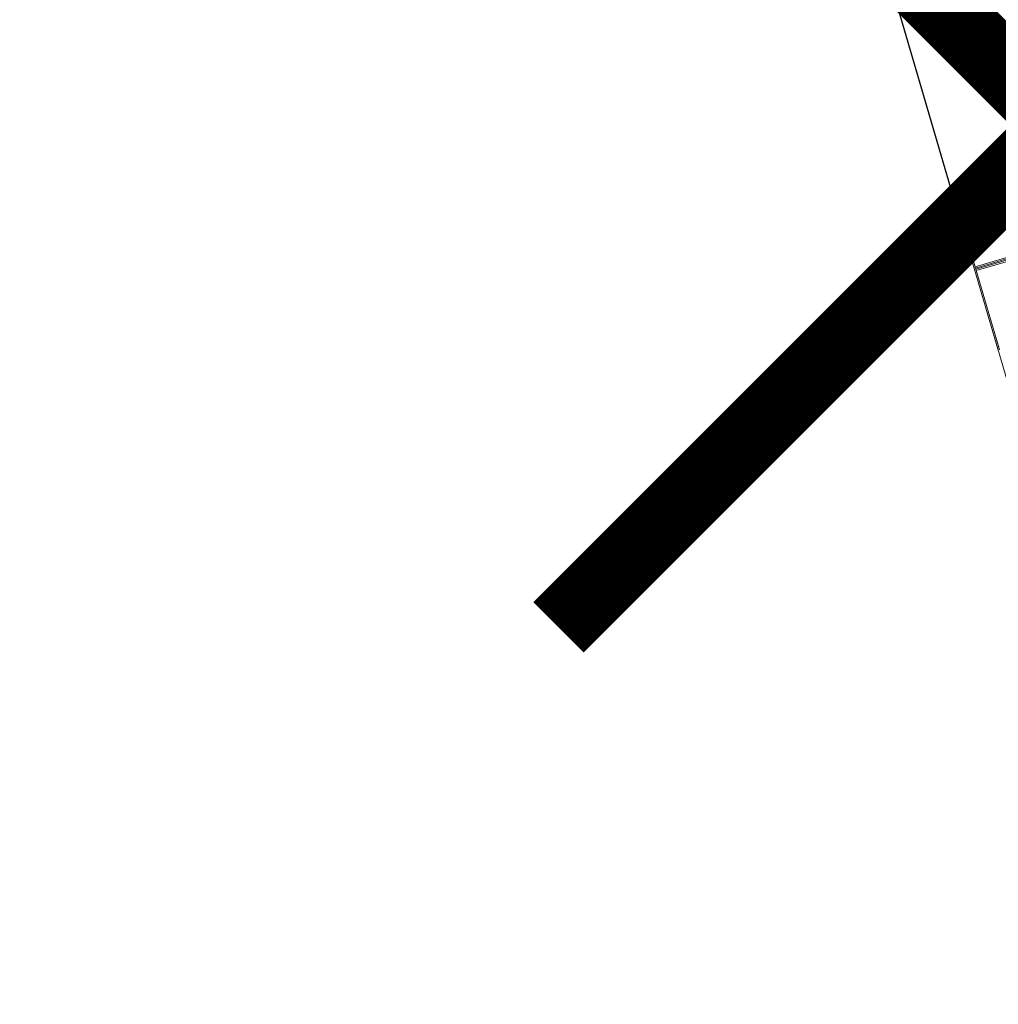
# Model space of a CAD drawing. Header units: metres. Extents: x 228628 to 230733, y 593242 to 595543.
# Tile 25 of 71: x 229978.61 to 229982.06, y 594181.46 to 594184.93. Entities that reach past the tile are written whole.
import ezdxf

# ---------------------------------------------------------------- set-up
doc = ezdxf.new("R2010")
doc.units = ezdxf.units.M
doc.layers.add('N-WE-BC-BETONVORM-G', color=50, linetype='Continuous', lineweight=25)
doc.layers.add('V-WE-GR-BOOM-fase1-G', color=90, linetype='CONTINUOUS-V', lineweight=35)
doc.linetypes.add('CONTINUOUS-V', pattern='A,3.5,[24,NLCS.SHX,S=0.5,R=0,X=0,Y=0],3.5', length=7)

# ---------------------------------------------------------------- blocks, each defined once
blk = doc.blocks.new('_BLOCK_LEICON_GX-18_MIDDENELEMENT_300x60')
at = {"lineweight": 5}
for p, q in [((1497.8, 1626.5), (-1497.8, 1626.5)), ((1197.8, 1626.5), (902.2, 1626.5)), ((1197.8, 1626.5), (902.2, 1626.5)), ((1197.8, 1621.7), (902.2, 1621.7)), ((1193, 1621.7), (907, 1621.7)), ((1193, 1621.7), (907, 1621.7)), ((1193, 1621.7), (1193, 1335.7)), ((1197.8, 1621.7), (1202.2, 1621.7)), ((1197.8, 1621.7), (1197.8, 1331)), ((1493, 1626.5), (1202.2, 1626.5)), ((1493, 1626.5), (1202.2, 1626.5)), ((1493, 1621.7), (1202.2, 1621.7)), ((1202.2, 1621.7), (1202.2, 1331)), ((1207, 1621.7), (1207, 1335.7)), ((1493, 1621.7), (1207, 1621.7)), ((1493, 1621.7), (1207, 1621.7)), ((1493, 1621.7), (1497.8, 1626.5)), ((1493, 1621.7), (1493, 1331)), ((1497.8, 1626.5), (1497.8, 0))]:
    blk.add_line(p, q, dxfattribs=at)
blk = doc.blocks.new('te verwijderen boom fase 1')
at = {"layer": 'V-WE-GR-BOOM-fase1-G', "color": 1, "linetype": 'Continuous', "true_color": 0xff0000, "const_width": 0.25, "flags": 128}
for points in [[(-1.7678, -1.7678), (1.7678, 1.7678)], [(1.7678, -1.7678), (-1.7678, 1.7678)]]:
    blk.add_lwpolyline(points, dxfattribs=at)

msp = doc.modelspace()

# ---------------------------------------------------------------- linework, layer by layer
at = {"layer": 'N-WE-BC-BETONVORM-G'}
msp.add_lwpolyline([(229974.5793, 594209.2908), (229981.8906, 594184.3385)], dxfattribs=at)

# ---------------------------------------------------------------- block references
at = {"lineweight": 5, "xscale": 0.0009999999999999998, "yscale": 0.0009999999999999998, "zscale": 0.0009999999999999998, "rotation": 106.3310162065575}
msp.add_blockref('_BLOCK_LEICON_GX-18_MIDDENELEMENT_300x60', (229983.8725, 594183.3585), dxfattribs=at)
at = {"layer": 'V-WE-GR-BOOM-fase1-G'}
msp.add_blockref('te verwijderen boom fase 1', (229982.278, 594184.559), dxfattribs=at)

doc.saveas('drawing.dxf')
